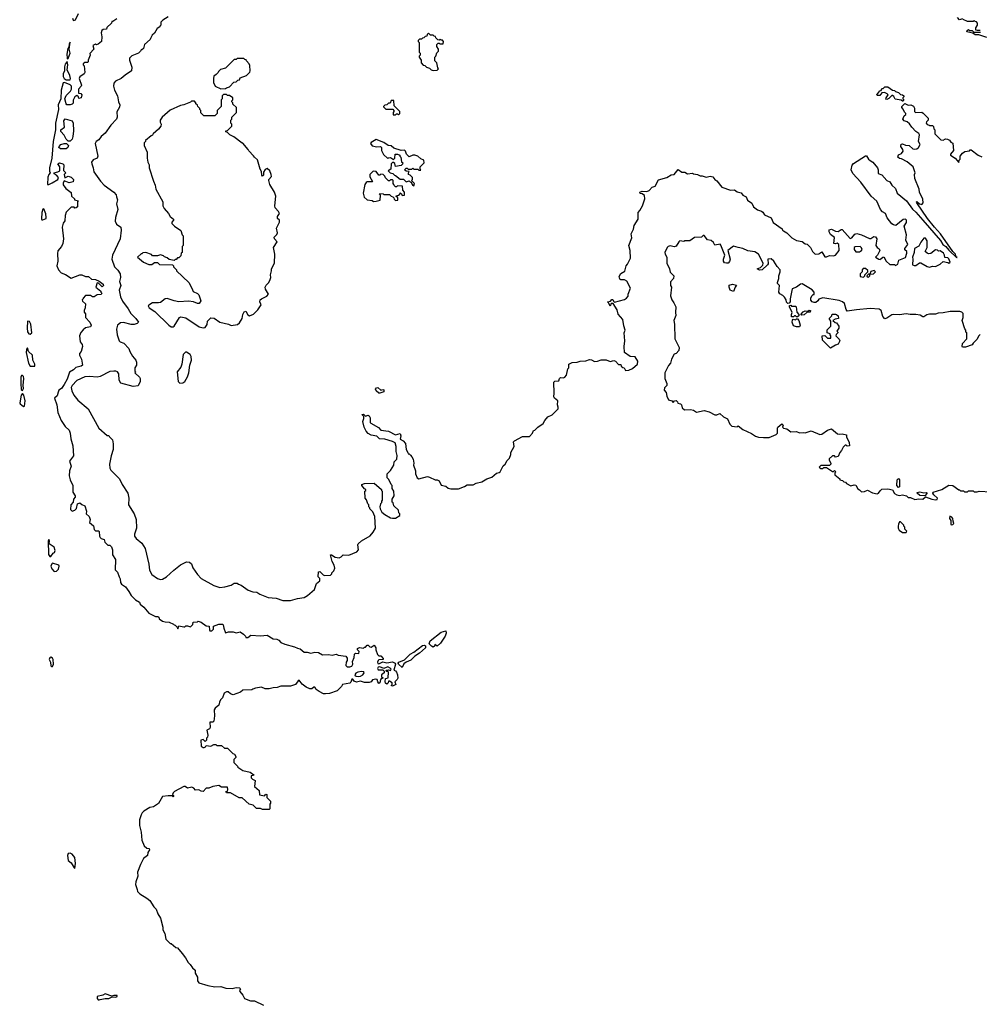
# Model space of a CAD drawing. Extents: x 2386423 to 2568864, y 578392 to 761999.
# Tile 63 of 256: x 2489166 to 2499048, y 619105 to 629240. Entities that reach past the tile are written whole.
import ezdxf

# ---------------------------------------------------------------- set-up
doc = ezdxf.new("R2010")
doc.units = 0

msp = doc.modelspace()

# ---------------------------------------------------------------- linework, layer by layer
at = {"layer": '0CON05XD'}
for points in [[(2490165, 629250), (2490125, 629220), (2490115, 629220), (2490110, 629205), (2490062, 629158), (2490058, 629142), (2490025, 629140), (2490012, 629128), (2490003, 629105), (2490012, 629065), (2490007, 629015), (2489975, 628988), (2489955, 628982), (2489945, 628988), (2489920, 628975), (2489928, 628935), (2489888, 628892), (2489890, 628875), (2489870, 628825), (2489870, 628805), (2489865, 628800), (2489835, 628800), (2489820, 628785), (2489820, 628775), (2489830, 628765), (2489837, 628695), (2489829, 628681), (2489785, 628652), (2489778, 628635), (2489802, 628565), (2489800, 628555), (2489772, 628525), (2489770, 628485), (2489795, 628480), (2489807, 628467), (2489798, 628435), (2489775, 628430), (2489770, 628445), (2489755, 628460), (2489732, 628445), (2489718, 628412), (2489718, 628382), (2489705, 628370), (2489685, 628362), (2489650, 628365), (2489643, 628373), (2489630, 628425), (2489645, 628460), (2489688, 628505), (2489698, 628525), (2489698, 628555), (2489685, 628570), (2489645, 628588), (2489625, 628593), (2489615, 628589), (2489592, 628515), (2489590, 628425), (2489562, 628365), (2489564, 628316), (2489533, 628175), (2489534, 628105)], [(2489710, 629255), (2489715, 629236), (2489722, 629232), (2489740, 629240), (2489771, 629305)], [(2490695, 629268), (2490640, 629235), (2490620, 629215), (2490620, 629185), (2490610, 629175), (2490610, 629165), (2490581, 629149), (2490555, 629100), (2490531, 629079), (2490512, 629048)], [(2498875, 629250), (2498845, 629240), (2498822, 629262)], [(2499055, 629130), (2499025, 629128), (2499013, 629133), (2499010, 629155), (2499030, 629185), (2499030, 629205), (2499018, 629218), (2499005, 629220), (2498995, 629230), (2498985, 629220), (2498925, 629222), (2498882, 629242)], [(2499125, 629056), (2499043, 629083), (2499005, 629084), (2498982, 629102), (2498920, 629115), (2498922, 629128), (2498935, 629140), (2498945, 629130), (2498975, 629130), (2498992, 629112), (2499058, 629112)], [(2489655, 628838), (2489665, 628840), (2489686, 628895), (2489676, 628935), (2489685, 629010), (2489675, 628990), (2489672, 628958), (2489662, 628945), (2489650, 628885), (2489653, 628843), (2489655, 628838)], [(2490512, 629048), (2490510, 629035), (2490450, 628985), (2490440, 628945), (2490425, 628930), (2490415, 628930), (2490410, 628915), (2490390, 628895), (2490322, 628868), (2490298, 628845), (2490298, 628825), (2490322, 628752), (2490316, 628714), (2490251, 628669), (2490212, 628635), (2490153, 628607), (2490134, 628586), (2490131, 628555), (2490141, 628515), (2490173, 628455), (2490183, 628395), (2490197, 628365), (2490195, 628340), (2490167, 628293), (2490170, 628235), (2490163, 628215), (2490103, 628155), (2490045, 628072), (2490004, 628036), (2489982, 628005), (2489952, 627985), (2489944, 627966), (2489970, 627835), (2489963, 627815), (2489921, 627799), (2489906, 627775), (2489907, 627755), (2489924, 627715), (2489929, 627675), (2489997, 627577), (2490035, 627538), (2490136, 627466), (2490158, 627438), (2490164, 627415), (2490173, 627385), (2490164, 627346), (2490176, 627285), (2490152, 627205), (2490149, 627165), (2490164, 627135), (2490207, 627105), (2490211, 627075), (2490199, 626985), (2490122, 626815), (2490114, 626775), (2490142, 626695), (2490175, 626663), (2490200, 626625), (2490204, 626586), (2490193, 626545), (2490208, 626505), (2490189, 626455), (2490205, 626388), (2490224, 626344), (2490284, 626265), (2490310, 626215), (2490362, 626165), (2490388, 626125), (2490377, 626113), (2490345, 626103), (2490314, 626104), (2490235, 626124), (2490205, 626121), (2490173, 626095), (2490161, 626055), (2490169, 625995), (2490190, 625935), (2490200, 625925), (2490239, 625909), (2490288, 625855), (2490300, 625825), (2490326, 625776), (2490360, 625735), (2490368, 625715), (2490367, 625683), (2490350, 625655), (2490353, 625623), (2490360, 625615), (2490352, 625605), (2490401, 625561), (2490408, 625548), (2490408, 625515), (2490385, 625472), (2490334, 625464), (2490207, 625497), (2490189, 625529), (2490186, 625596), (2490174, 625614), (2490155, 625622), (2490135, 625623), (2490095, 625617), (2489994, 625566), (2489965, 625561), (2489885, 625568), (2489835, 625564), (2489755, 625526), (2489706, 625475), (2489696, 625455), (2489701, 625421), (2489724, 625374), (2489765, 625323), (2489872, 625235), (2489982, 625035), (2490065, 624960), (2490085, 624960), (2490090, 624945), (2490120, 624915), (2490128, 624875), (2490128, 624815), (2490109, 624751), (2490092, 624665), (2490093, 624623), (2490104, 624604), (2490192, 624515), (2490220, 624455), (2490278, 624365), (2490290, 624315), (2490287, 624245), (2490344, 624155), (2490366, 624095), (2490369, 624005), (2490347, 623945), (2490347, 623925), (2490365, 623898), (2490423, 623853), (2490458, 623795), (2490496, 623635), (2490501, 623575), (2490525, 623528), (2490585, 623487), (2490615, 623478), (2490635, 623480), (2490678, 623505), (2490752, 623575), (2490822, 623628), (2490885, 623658), (2490915, 623657), (2490935, 623640), (2490949, 623599), (2490995, 623528), (2491035, 623487), (2491164, 623414), (2491225, 623396), (2491278, 623402), (2491345, 623420), (2491375, 623438), (2491405, 623440), (2491418, 623428), (2491445, 623420), (2491518, 623368), (2491565, 623352), (2491607, 623347), (2491638, 623328), (2491725, 623293), (2491806, 623286), (2491875, 623262), (2491955, 623262)], [(2493425, 628718), (2493465, 628720), (2493480, 628735), (2493470, 628745), (2493460, 628795), (2493440, 628815), (2493440, 628855), (2493450, 628865), (2493462, 628898), (2493480, 628915), (2493480, 628935), (2493460, 628965), (2493460, 628985), (2493475, 629000), (2493485, 629000), (2493495, 628990), (2493525, 628990), (2493530, 629015), (2493518, 629028), (2493505, 629030), (2493495, 629040), (2493485, 629030), (2493472, 629032), (2493452, 629052), (2493448, 629068), (2493435, 629070), (2493425, 629080), (2493395, 629080), (2493375, 629100), (2493362, 629088), (2493358, 629072), (2493342, 629068), (2493328, 629052), (2493315, 629050), (2493305, 629040), (2493282, 629038), (2493270, 629025), (2493270, 629015), (2493280, 629005), (2493280, 628905), (2493290, 628895), (2493290, 628875), (2493280, 628865), (2493280, 628855), (2493300, 628825), (2493300, 628795), (2493322, 628772), (2493338, 628768), (2493355, 628750), (2493385, 628740), (2493403, 628723), (2493425, 628718)], [(2489685, 628620), (2489690, 628635), (2489682, 628665), (2489656, 628725), (2489661, 628775), (2489655, 628810), (2489635, 628781), (2489628, 628755), (2489628, 628715), (2489615, 628683), (2489614, 628654), (2489625, 628633), (2489645, 628622), (2489685, 628620)], [(2491238, 628528), (2491285, 628530), (2491295, 628540), (2491325, 628550), (2491372, 628598), (2491395, 628600), (2491412, 628618), (2491428, 628622), (2491435, 628640), (2491500, 628665), (2491535, 628700), (2491540, 628715), (2491537, 628767), (2491530, 628785), (2491500, 628815), (2491498, 628828), (2491485, 628830), (2491475, 628840), (2491405, 628840), (2491395, 628830), (2491375, 628830), (2491285, 628740), (2491233, 628727), (2491212, 628708), (2491210, 628695), (2491190, 628675), (2491165, 628660), (2491160, 628635), (2491162, 628595), (2491180, 628555), (2491238, 628528)], [(2498265, 628400), (2498255, 628400), (2498242, 628412), (2498182, 628422), (2498168, 628448), (2498155, 628460), (2498145, 628460), (2498115, 628428), (2498095, 628420), (2498085, 628422), (2498088, 628435), (2498110, 628465), (2498098, 628478), (2498072, 628492), (2498042, 628488), (2498022, 628458), (2497995, 628460), (2497992, 628465), (2498022, 628508), (2498038, 628512), (2498045, 628530), (2498058, 628532), (2498075, 628550), (2498105, 628550), (2498153, 628513), (2498175, 628510), (2498185, 628500), (2498215, 628490), (2498235, 628470), (2498258, 628468), (2498270, 628455), (2498270, 628445), (2498260, 628435), (2498260, 628425), (2498270, 628415), (2498265, 628400)], [(2491055, 626068), (2491075, 626072), (2491097, 626103), (2491100, 626135), (2491135, 626170), (2491167, 626167), (2491225, 626127), (2491316, 626106), (2491345, 626092), (2491408, 626102), (2491429, 626121), (2491456, 626164), (2491462, 626205), (2491477, 626233), (2491495, 626240), (2491515, 626202), (2491533, 626193), (2491575, 626208), (2491618, 626252), (2491652, 626305), (2491637, 626335), (2491642, 626355), (2491655, 626368), (2491710, 626395), (2491727, 626413), (2491698, 626465), (2491692, 626485), (2491704, 626506), (2491732, 626535), (2491746, 626564), (2491752, 626585), (2491748, 626615), (2491760, 626655), (2491760, 626675), (2491788, 626735), (2491792, 626825), (2491780, 626895), (2491818, 626955), (2491790, 626985), (2491787, 627003), (2491815, 627030), (2491820, 627045), (2491810, 627095), (2491840, 627155), (2491840, 627175), (2491822, 627195), (2491820, 627215), (2491842, 627245), (2491832, 627265), (2491798, 627305), (2491792, 627325), (2491803, 627423), (2491788, 627465), (2491742, 627545), (2491730, 627585), (2491730, 627595), (2491758, 627625), (2491756, 627646), (2491740, 627685), (2491715, 627708), (2491693, 627697), (2491678, 627672), (2491675, 627640), (2491665, 627630), (2491658, 627638), (2491657, 627677), (2491643, 627703), (2491615, 627798), (2491584, 627824), (2491575, 627840), (2491525, 627890), (2491520, 627905), (2491465, 627970), (2491455, 627970), (2491370, 628035), (2491330, 628055), (2491305, 628080), (2491290, 628085), (2491290, 628095), (2491305, 628100), (2491350, 628145), (2491350, 628165), (2491340, 628175), (2491340, 628205), (2491350, 628215), (2491350, 628235), (2491400, 628285), (2491400, 628335), (2491362, 628372), (2491360, 628385), (2491350, 628395), (2491350, 628405), (2491360, 628415), (2491360, 628435), (2491325, 628460), (2491305, 628460), (2491295, 628470), (2491265, 628470), (2491250, 628455), (2491250, 628425), (2491240, 628415), (2491240, 628345), (2491200, 628305), (2491200, 628275), (2491175, 628250), (2491062, 628252), (2491032, 628282), (2491030, 628305), (2491020, 628315), (2491020, 628325), (2491000, 628345), (2490995, 628360), (2490980, 628375), (2490980, 628385), (2490965, 628400), (2490935, 628400), (2490925, 628390), (2490857, 628363), (2490823, 628357), (2490715, 628308), (2490634, 628236), (2490612, 628205), (2490612, 628185), (2490622, 628165), (2490620, 628145), (2490596, 628114), (2490540, 628065), (2490535, 628050), (2490520, 628045), (2490460, 627995), (2490460, 627985), (2490448, 627972), (2490448, 627945), (2490478, 627875), (2490478, 627815), (2490484, 627774), (2490498, 627745), (2490498, 627715), (2490542, 627578), (2490562, 627535), (2490568, 627495), (2490638, 627365), (2490638, 627325), (2490652, 627295), (2490698, 627245), (2490714, 627214), (2490750, 627185), (2490750, 627175), (2490733, 627157), (2490733, 627143), (2490760, 627115), (2490825, 627070), (2490840, 627025), (2490850, 627015), (2490850, 626915), (2490840, 626905), (2490840, 626845), (2490830, 626835), (2490825, 626810), (2490805, 626790), (2490792, 626788), (2490778, 626772), (2490765, 626770), (2490755, 626760), (2490705, 626770), (2490685, 626790), (2490658, 626798), (2490645, 626810), (2490615, 626818), (2490585, 626808), (2490535, 626810), (2490522, 626822), (2490465, 626842), (2490435, 626840), (2490425, 626830), (2490415, 626830), (2490380, 626795), (2490440, 626745), (2490495, 626720), (2490525, 626720), (2490555, 626740), (2490585, 626740), (2490605, 626720), (2490738, 626718), (2490750, 626705), (2490750, 626695), (2490780, 626665), (2490780, 626655), (2490906, 626536), (2490940, 626475), (2490951, 626441), (2490995, 626422), (2491009, 626409), (2491030, 626345), (2491015, 626320), (2490995, 626320), (2490956, 626336), (2490903, 626343), (2490805, 626337), (2490755, 626346), (2490685, 626370), (2490665, 626366), (2490615, 626330), (2490595, 626325), (2490534, 626326), (2490495, 626303), (2490489, 626295), (2490499, 626275), (2490556, 626236), (2490700, 626095), (2490725, 626078), (2490745, 626078), (2490758, 626085), (2490812, 626175), (2490825, 626182), (2490875, 626170), (2491015, 626077), (2491055, 626068)], [(2493065, 628260), (2493080, 628275), (2493080, 628295), (2493022, 628352), (2493018, 628408), (2492992, 628408), (2492980, 628380), (2492965, 628380), (2492948, 628362), (2492925, 628360), (2492912, 628348), (2492912, 628342), (2492935, 628320), (2493008, 628318), (2493020, 628305), (2493020, 628295), (2493010, 628285), (2493012, 628262), (2493035, 628260), (2493045, 628270), (2493055, 628270), (2493065, 628260)], [(2491955, 623262), (2492025, 623282), (2492095, 623292), (2492129, 623311), (2492202, 623375), (2492222, 623435), (2492258, 623465), (2492257, 623487), (2492240, 623505), (2492242, 623558), (2492255, 623560), (2492290, 623525), (2492305, 623520), (2492365, 623522), (2492380, 623535), (2492380, 623545), (2492402, 623565), (2492411, 623595), (2492404, 623625), (2492383, 623663), (2492365, 623730), (2492375, 623732), (2492415, 623706), (2492455, 623702), (2492475, 623710), (2492495, 623730), (2492555, 623728), (2492638, 623762), (2492656, 623784), (2492648, 623835), (2492652, 623845), (2492686, 623874), (2492774, 623926), (2492807, 623965), (2492828, 624005), (2492822, 624125), (2492802, 624175), (2492770, 624205), (2492770, 624215), (2492760, 624225), (2492760, 624245), (2492750, 624255), (2492737, 624297), (2492723, 624313), (2492720, 624385), (2492730, 624395), (2492730, 624405), (2492715, 624410), (2492688, 624445), (2492690, 624455), (2492717, 624467), (2492815, 624470), (2492890, 624405), (2492890, 624395), (2492900, 624385), (2492900, 624295), (2492890, 624285), (2492890, 624265), (2492880, 624255), (2492873, 624227), (2492878, 624205), (2492895, 624172), (2492927, 624147), (2492983, 624113), (2493005, 624108), (2493035, 624110), (2493080, 624135), (2493080, 624155), (2493070, 624165), (2493065, 624190), (2493020, 624235), (2493010, 624265), (2493000, 624275), (2493000, 624305), (2493022, 624338), (2493020, 624385), (2493000, 624415), (2493000, 624445), (2492990, 624455), (2492967, 624507), (2492950, 624525), (2492950, 624565), (2492985, 624600), (2493017, 624653), (2493022, 624688), (2493050, 624715), (2493052, 624755), (2493041, 624795), (2493044, 624845), (2493033, 624883), (2493005, 624899), (2492925, 624923), (2492870, 624925), (2492844, 624954), (2492785, 624964), (2492755, 624982), (2492732, 625005), (2492714, 625044), (2492698, 625105), (2492710, 625135), (2492710, 625155), (2492690, 625175), (2492705, 625180), (2492725, 625160), (2492755, 625168), (2492765, 625162), (2492775, 625140), (2492776, 625095), (2492781, 625085), (2492861, 625041), (2492885, 625013), (2492965, 625005), (2493035, 624968), (2493085, 624980), (2493092, 624955), (2493083, 624923), (2493114, 624904), (2493138, 624878), (2493144, 624815), (2493162, 624785), (2493165, 624770), (2493175, 624770), (2493189, 624759), (2493205, 624740), (2493216, 624716), (2493223, 624675), (2493220, 624655), (2493240, 624595), (2493243, 624565), (2493258, 624525), (2493275, 624512), (2493365, 624538), (2493385, 624532), (2493445, 624502), (2493465, 624502), (2493485, 624492), (2493505, 624450), (2493555, 624438), (2493579, 624419), (2493605, 624412), (2493685, 624411), (2493746, 624434), (2493775, 624452), (2493835, 624452), (2493865, 624470), (2493925, 624483), (2493976, 624514), (2494028, 624532), (2494075, 624572), (2494102, 624578), (2494113, 624587), (2494144, 624646), (2494166, 624664), (2494187, 624703), (2494208, 624725), (2494222, 624765), (2494222, 624785), (2494258, 624845), (2494252, 624895), (2494260, 624905), (2494345, 624950), (2494415, 624950), (2494447, 624983), (2494455, 625010), (2494470, 625015), (2494500, 625045), (2494555, 625082), (2494572, 625115), (2494605, 625152), (2494648, 625172), (2494710, 625235), (2494712, 625252), (2494703, 625275), (2494708, 625315), (2494672, 625345), (2494667, 625357), (2494668, 625395), (2494665, 625510), (2494675, 625518), (2494718, 625522), (2494723, 625547), (2494733, 625557), (2494765, 625552), (2494779, 625561), (2494795, 625580), (2494810, 625645), (2494820, 625655), (2494820, 625695), (2494855, 625712), (2494905, 625713), (2494936, 625726), (2494995, 625727), (2495035, 625743), (2495055, 625740), (2495085, 625720), (2495116, 625724), (2495155, 625738), (2495205, 625737), (2495245, 625722), (2495285, 625732), (2495300, 625725), (2495332, 625692), (2495355, 625690), (2495360, 625675), (2495375, 625660), (2495390, 625655), (2495405, 625630), (2495437, 625633), (2495475, 625648), (2495528, 625695), (2495532, 625725), (2495505, 625770), (2495453, 625773), (2495393, 625813), (2495390, 625875), (2495398, 625935), (2495392, 626015), (2495400, 626045), (2495387, 626087), (2495378, 626155), (2495329, 626209), (2495317, 626255), (2495278, 626318), (2495255, 626320), (2495245, 626290), (2495228, 626328), (2495220, 626335), (2495248, 626342), (2495265, 626360), (2495275, 626360), (2495282, 626342), (2495292, 626332), (2495395, 626360), (2495415, 626372), (2495432, 626395), (2495432, 626415), (2495456, 626476), (2495418, 626548), (2495395, 626563), (2495355, 626562), (2495345, 626570), (2495338, 626595), (2495355, 626628), (2495398, 626652), (2495410, 626705), (2495426, 626724), (2495457, 626785), (2495453, 626865), (2495438, 626915), (2495468, 626995), (2495462, 627035), (2495486, 627084), (2495495, 627120), (2495533, 627185), (2495536, 627255), (2495553, 627275), (2495579, 627325), (2495602, 627395), (2495599, 627429), (2495577, 627447), (2495555, 627450), (2495550, 627465), (2495574, 627476), (2495625, 627472), (2495647, 627483), (2495680, 627515), (2495708, 627525), (2495745, 627592), (2495830, 627615), (2495875, 627642), (2495905, 627648), (2495945, 627698), (2495985, 627670), (2496015, 627670), (2496044, 627654), (2496095, 627660), (2496103, 627653), (2496147, 627647), (2496173, 627633), (2496195, 627632), (2496235, 627618), (2496275, 627630), (2496302, 627622), (2496324, 627594), (2496345, 627580), (2496396, 627516), (2496484, 627484), (2496527, 627487), (2496555, 627468), (2496595, 627458), (2496614, 627434), (2496646, 627416), (2496661, 627381), (2496705, 627352), (2496722, 627315), (2496765, 627282), (2496805, 627270), (2496819, 627259), (2496835, 627232), (2496905, 627200), (2496924, 627154), (2497018, 627088), (2497020, 627075), (2497030, 627065), (2497066, 627046), (2497118, 626995), (2497165, 626967), (2497225, 626958), (2497255, 626932), (2497275, 626930), (2497310, 626895), (2497328, 626855), (2497358, 626828), (2497395, 626830), (2497425, 626850), (2497455, 626798), (2497475, 626798), (2497505, 626812), (2497545, 626808), (2497568, 626815), (2497603, 626865), (2497600, 626925), (2497585, 626940), (2497565, 626932), (2497550, 626935), (2497557, 626997), (2497515, 627030), (2497502, 627055), (2497503, 627077), (2497525, 627082), (2497565, 627062), (2497595, 627060), (2497625, 627080), (2497635, 627080), (2497718, 626988), (2497736, 626994), (2497765, 627032), (2497785, 627040), (2497835, 627027), (2497915, 626988), (2497932, 626988), (2497963, 627007), (2497980, 627005), (2497992, 626985), (2497982, 626915), (2497994, 626894), (2498015, 626880), (2498022, 626865), (2498000, 626815), (2497980, 626795), (2498014, 626774), (2498027, 626773), (2498035, 626780), (2498053, 626797), (2498065, 626798), (2498088, 626755), (2498125, 626720), (2498175, 626720), (2498185, 626710), (2498210, 626725), (2498220, 626765), (2498288, 626792), (2498302, 626835), (2498300, 626855), (2498282, 626872), (2498280, 626885), (2498310, 626925), (2498292, 626972), (2498298, 627025), (2498273, 627115), (2498296, 627154), (2498297, 627175), (2498286, 627186), (2498265, 627184), (2498187, 627123), (2498165, 627127), (2498148, 627138), (2498099, 627199), (2498081, 627245), (2498052, 627262), (2498029, 627285), (2497992, 627372), (2497935, 627425), (2497828, 627568), (2497745, 627656), (2497729, 627695), (2497738, 627742), (2497751, 627759), (2497875, 627840), (2497885, 627837), (2497905, 627803), (2497925, 627791), (2497951, 627775), (2497999, 627715), (2498006, 627695), (2498006, 627656), (2498045, 627642), (2498095, 627583), (2498125, 627570), (2498146, 627536), (2498185, 627501), (2498203, 627455), (2498296, 627376), (2498359, 627289), (2498395, 627258), (2498467, 627177), (2498648, 626968), (2498673, 626925), (2498704, 626904), (2498735, 626867), (2498815, 626790), (2498818, 626795), (2498810, 626800), (2498802, 626825), (2498774, 626854), (2498649, 627035), (2498585, 627105), (2498514, 627194), (2498403, 627355), (2498400, 627365), (2498405, 627367), (2498433, 627343), (2498455, 627338), (2498468, 627355), (2498467, 627393), (2498430, 627465), (2498427, 627497), (2498382, 627605), (2498380, 627645), (2498388, 627665), (2498367, 627727), (2498305, 627778), (2498247, 627807), (2498225, 627810), (2498210, 627825), (2498215, 627850), (2498246, 627864), (2498262, 627888), (2498260, 627905), (2498238, 627935), (2498242, 627958), (2498255, 627962), (2498287, 627947), (2498326, 627946), (2498362, 627912), (2498385, 627906), (2498405, 627910), (2498422, 627925), (2498440, 627955), (2498422, 627985), (2498432, 628055), (2498425, 628070), (2498395, 628090), (2498352, 628135), (2498329, 628169), (2498305, 628190), (2498275, 628200), (2498260, 628215), (2498275, 628250), (2498290, 628265), (2498290, 628275), (2498278, 628288), (2498265, 628320), (2498250, 628335), (2498250, 628345), (2498282, 628378), (2498315, 628360), (2498342, 628362), (2498369, 628349), (2498379, 628329), (2498380, 628295), (2498390, 628285), (2498455, 628288), (2498468, 628278), (2498520, 628225), (2498520, 628205), (2498503, 628187), (2498500, 628175), (2498512, 628162), (2498530, 628155)], [(2489685, 627990), (2489665, 627990), (2489645, 628010), (2489623, 628053), (2489588, 628088), (2489590, 628105), (2489627, 628135), (2489621, 628199), (2489635, 628218), (2489705, 628198), (2489716, 628176), (2489720, 628095), (2489713, 628037), (2489705, 628010), (2489685, 627990)], [(2489534, 628105), (2489509, 627985), (2489496, 627815), (2489473, 627715), (2489472, 627682), (2489480, 627665), (2489465, 627648), (2489455, 627618), (2489453, 627545), (2489465, 627543), (2489501, 627559), (2489558, 627595), (2489567, 627617), (2489545, 627640), (2489520, 627655), (2489520, 627665), (2489557, 627673), (2489580, 627685), (2489580, 627725), (2489560, 627755), (2489575, 627768), (2489610, 627755), (2489620, 627745), (2489618, 627688), (2489640, 627665), (2489622, 627645), (2489632, 627612), (2489665, 627630), (2489695, 627620), (2489720, 627595), (2489715, 627570), (2489675, 627562), (2489625, 627580), (2489614, 627556), (2489615, 627540), (2489641, 627501), (2489695, 627460), (2489700, 627425), (2489730, 627395), (2489730, 627385), (2489770, 627375), (2489760, 627365), (2489760, 627315), (2489748, 627302), (2489735, 627300), (2489725, 627310), (2489695, 627310), (2489645, 627260), (2489634, 627226), (2489629, 627171), (2489613, 627145), (2489604, 627105), (2489616, 626985), (2489610, 626935), (2489597, 626905), (2489559, 626861), (2489556, 626834), (2489557, 626755), (2489547, 626705), (2489564, 626664), (2489594, 626634), (2489636, 626616), (2489695, 626578), (2489786, 626614), (2489805, 626613), (2489845, 626597), (2489875, 626597), (2489905, 626570), (2489946, 626566), (2489985, 626550), (2490025, 626518), (2490028, 626505), (2490015, 626490), (2489978, 626528), (2489965, 626530), (2489950, 626485), (2490000, 626445), (2490000, 626435), (2490010, 626425), (2490005, 626410), (2489965, 626408), (2489933, 626387), (2489915, 626388), (2489895, 626400), (2489845, 626400), (2489820, 626375), (2489820, 626365), (2489810, 626355), (2489812, 626342), (2489842, 626315), (2489840, 626275), (2489828, 626245), (2489828, 626228), (2489842, 626212), (2489842, 626175), (2489887, 626127), (2489900, 626095), (2489895, 626080), (2489843, 626067), (2489821, 626049), (2489795, 626020), (2489782, 625985), (2489790, 625925), (2489810, 625895), (2489812, 625875), (2489798, 625825), (2489780, 625805), (2489782, 625785), (2489802, 625745), (2489812, 625685), (2489800, 625675), (2489745, 625658), (2489720, 625635), (2489679, 625611), (2489655, 625540), (2489624, 625485), (2489595, 625444), (2489570, 625425), (2489561, 625405), (2489552, 625368), (2489523, 625345), (2489549, 625275), (2489557, 625195), (2489594, 625115), (2489634, 625054), (2489674, 625014), (2489686, 624985), (2489694, 624925), (2489714, 624855), (2489720, 624750), (2489677, 624695), (2489696, 624645), (2489677, 624595), (2489674, 624546), (2489684, 624505), (2489714, 624445), (2489714, 624375), (2489737, 624337), (2489738, 624325), (2489720, 624305), (2489718, 624272), (2489693, 624247), (2489688, 624198), (2489705, 624182), (2489735, 624190), (2489752, 624208), (2489760, 624255), (2489785, 624268), (2489805, 624250), (2489838, 624235), (2489852, 624182), (2489850, 624155), (2489882, 624125), (2489892, 624095), (2489883, 624063), (2489925, 624030), (2489933, 623993), (2489945, 623980), (2489977, 623977), (2489985, 623970), (2489988, 623925), (2489995, 623910), (2490005, 623900), (2490035, 623890), (2490042, 623862), (2490075, 623830), (2490095, 623830), (2490110, 623815), (2490122, 623782), (2490123, 623733), (2490152, 623685), (2490148, 623578), (2490172, 623552), (2490191, 623505), (2490200, 623485), (2490204, 623445), (2490215, 623428), (2490255, 623402), (2490291, 623355), (2490312, 623312), (2490358, 623268), (2490398, 623245), (2490408, 623225), (2490445, 623192), (2490495, 623132), (2490565, 623098), (2490587, 623097), (2490598, 623088), (2490602, 623072), (2490635, 623050), (2490665, 623040), (2490705, 623038), (2490748, 623018), (2490755, 623010), (2490768, 623008), (2490788, 622988), (2490795, 622970), (2490805, 623000), (2490855, 622990), (2490865, 622990), (2490875, 623000), (2490895, 623000), (2490925, 622990), (2490950, 623015), (2490952, 623038), (2490995, 623040), (2491005, 623050), (2491035, 623038), (2491085, 623000), (2491118, 622998), (2491120, 622955), (2491125, 622950), (2491145, 622950), (2491160, 622965), (2491162, 622998), (2491215, 623018), (2491255, 623018), (2491262, 623012), (2491268, 622975), (2491285, 622930), (2491315, 622940), (2491363, 622937), (2491395, 622928), (2491435, 622938), (2491470, 622915), (2491490, 622895), (2491495, 622880), (2491515, 622882), (2491547, 622903), (2491645, 622896), (2491713, 622903), (2491775, 622868), (2491815, 622862), (2491835, 622852), (2491855, 622830), (2491895, 622812), (2491995, 622786), (2492025, 622770), (2492055, 622763), (2492095, 622730), (2492125, 622730), (2492165, 622720), (2492205, 622728), (2492244, 622726), (2492285, 622702), (2492345, 622707), (2492385, 622700), (2492425, 622708), (2492445, 622697), (2492525, 622688), (2492537, 622667), (2492538, 622645), (2492528, 622625), (2492523, 622593), (2492538, 622578), (2492565, 622577), (2492585, 622584), (2492596, 622605), (2492592, 622635), (2492610, 622675), (2492615, 622710), (2492625, 622718), (2492658, 622715), (2492660, 622735), (2492643, 622753), (2492644, 622766), (2492665, 622777), (2492705, 622770), (2492715, 622780), (2492728, 622782), (2492745, 622800), (2492755, 622800), (2492773, 622783), (2492785, 622780), (2492815, 622800), (2492832, 622775), (2492833, 622753), (2492850, 622705), (2492865, 622692), (2492885, 622690), (2492910, 622665), (2492907, 622653), (2492865, 622650), (2492857, 622643), (2492850, 622625), (2492855, 622613), (2492865, 622610), (2492905, 622630), (2492945, 622621), (2493005, 622631), (2493032, 622615), (2493036, 622605), (2493020, 622545), (2493035, 622538), (2493045, 622522), (2493056, 622495), (2493058, 622462), (2493053, 622447), (2493030, 622425), (2493040, 622395), (2493005, 622380), (2492990, 622385), (2493000, 622395), (2493000, 622415), (2492975, 622430), (2492965, 622430), (2492960, 622415), (2492945, 622400), (2492932, 622412), (2492928, 622425), (2492932, 622458), (2492960, 622465), (2492962, 622522), (2492955, 622530), (2492942, 622532), (2492940, 622545), (2492965, 622548), (2492985, 622540), (2492990, 622555), (2492982, 622565), (2492955, 622580), (2492915, 622562), (2492875, 622580), (2492857, 622575), (2492851, 622561), (2492858, 622548), (2492905, 622548), (2492920, 622535), (2492920, 622515), (2492890, 622495), (2492892, 622472), (2492910, 622465), (2492882, 622448), (2492876, 622414), (2492865, 622408), (2492852, 622425), (2492848, 622448), (2492833, 622453), (2492800, 622445), (2492786, 622424), (2492765, 622416), (2492715, 622416), (2492675, 622431), (2492635, 622419), (2492610, 622430), (2492595, 622450), (2492585, 622450), (2492575, 622422), (2492565, 622412), (2492490, 622395), (2492480, 622375), (2492435, 622330), (2492357, 622303), (2492315, 622300), (2492295, 622302), (2492250, 622325), (2492220, 622345), (2492205, 622370), (2492195, 622370), (2492175, 622352), (2492155, 622352), (2492115, 622370), (2492075, 622400), (2492045, 622440), (2492032, 622435), (2492005, 622398), (2491955, 622381), (2491855, 622380), (2491816, 622364), (2491775, 622362), (2491735, 622352), (2491695, 622352), (2491655, 622368), (2491595, 622360), (2491565, 622350), (2491555, 622340), (2491465, 622337), (2491441, 622319), (2491365, 622290), (2491335, 622302), (2491312, 622322), (2491295, 622322), (2491272, 622308), (2491255, 622260), (2491235, 622240), (2491222, 622215), (2491218, 622185), (2491177, 622153), (2491168, 622135), (2491172, 622075), (2491165, 622020), (2491155, 622010), (2491122, 622008), (2491128, 621955), (2491119, 621941), (2491093, 621927), (2491102, 621875), (2491100, 621855), (2491090, 621845), (2491090, 621825), (2491075, 621810), (2491055, 621830), (2491030, 621825), (2491033, 621763), (2491055, 621748), (2491065, 621748), (2491080, 621755), (2491085, 621770), (2491135, 621762), (2491165, 621780), (2491185, 621780), (2491195, 621770), (2491245, 621770), (2491275, 621740), (2491305, 621740), (2491360, 621685), (2491378, 621678), (2491392, 621655), (2491390, 621645), (2491370, 621625), (2491372, 621595), (2491410, 621555), (2491412, 621545), (2491465, 621512), (2491540, 621495), (2491578, 621468), (2491575, 621460), (2491550, 621455), (2491550, 621435), (2491562, 621422), (2491590, 621410), (2491582, 621345), (2491630, 621305), (2491635, 621260), (2491685, 621250), (2491702, 621268), (2491710, 621265), (2491710, 621235), (2491750, 621195), (2491750, 621175), (2491740, 621165), (2491740, 621115), (2491735, 621110), (2491665, 621110), (2491645, 621120), (2491605, 621120), (2491570, 621155), (2491530, 621165), (2491455, 621230), (2491425, 621230), (2491335, 621282), (2491295, 621280), (2491290, 621295), (2491305, 621300), (2491310, 621315), (2491305, 621340), (2491245, 621340), (2491215, 621358), (2491155, 621348), (2491115, 621330), (2491085, 621330), (2491055, 621294), (2491035, 621297), (2491012, 621312), (2490975, 621308), (2490959, 621329), (2490939, 621339), (2490895, 621330), (2490870, 621345), (2490855, 621347), (2490760, 621295), (2490745, 621280), (2490740, 621265), (2490750, 621255), (2490750, 621245)], [(2498530, 628155), (2498535, 628150), (2498565, 628150), (2498575, 628140), (2498580, 628115), (2498590, 628105), (2498590, 628065), (2498650, 628005), (2498675, 628000), (2498698, 628012), (2498719, 628009), (2498740, 628000), (2498755, 627980), (2498775, 627970), (2498780, 627895), (2498750, 627855), (2498750, 627845), (2498800, 627815), (2498835, 627770), (2498840, 627795), (2498850, 627805), (2498850, 627835), (2498874, 627866), (2498898, 627882), (2498945, 627890), (2498955, 627900), (2498965, 627900), (2499034, 627844), (2499075, 627830)], [(2493225, 627530), (2493230, 627555), (2493200, 627585), (2493210, 627595), (2493210, 627615), (2493185, 627640), (2493170, 627645), (2493170, 627665), (2493178, 627678), (2493145, 627680), (2493130, 627695), (2493145, 627710), (2493155, 627710), (2493165, 627700), (2493205, 627700), (2493215, 627710), (2493225, 627700), (2493265, 627700), (2493275, 627690), (2493298, 627692), (2493290, 627705), (2493290, 627725), (2493330, 627765), (2493328, 627795), (2493295, 627808), (2493264, 627834), (2493235, 627847), (2493214, 627846), (2493175, 627830), (2493148, 627855), (2493137, 627887), (2493127, 627897), (2493095, 627892), (2493018, 627918), (2492992, 627942), (2492960, 627945), (2492917, 627977), (2492836, 628006), (2492784, 627976), (2492778, 627965), (2492795, 627943), (2492845, 627930), (2492880, 627935), (2492890, 627925), (2492893, 627893), (2492912, 627852), (2492955, 627810), (2492962, 627818), (2492985, 627820), (2493015, 627800), (2493030, 627815), (2493033, 627857), (2493057, 627857), (2493080, 627845), (2493080, 627835), (2493090, 627825), (2493098, 627778), (2493110, 627765), (2493108, 627752), (2493095, 627740), (2493035, 627730), (2493028, 627758), (2493015, 627770), (2493005, 627770), (2492990, 627755), (2492988, 627702), (2492960, 627685), (2492980, 627665), (2493008, 627658), (2493025, 627640), (2493037, 627637), (2493085, 627600), (2493118, 627598), (2493145, 627570), (2493175, 627580), (2493185, 627570), (2493198, 627568), (2493210, 627535), (2493225, 627530)], [(2489645, 627910), (2489585, 627912), (2489570, 627925), (2489572, 627935), (2489590, 627955), (2489625, 627967), (2489647, 627967), (2489667, 627945), (2489660, 627925), (2489645, 627910)], [(2492808, 627368), (2492835, 627372), (2492877, 627383), (2492880, 627435), (2492870, 627445), (2492875, 627450), (2492907, 627447), (2492915, 627440), (2492975, 627440), (2492992, 627422), (2493008, 627418), (2493020, 627405), (2493022, 627392), (2493035, 627380), (2493058, 627382), (2493060, 627405), (2493040, 627425), (2493068, 627432), (2493080, 627445), (2493082, 627458), (2493098, 627448), (2493105, 627430), (2493130, 627435), (2493130, 627465), (2493110, 627485), (2493108, 627528), (2493055, 627530), (2493045, 627520), (2493035, 627520), (2493022, 627532), (2493020, 627545), (2493010, 627555), (2493010, 627585), (2493005, 627590), (2492985, 627590), (2492975, 627580), (2492965, 627580), (2492932, 627612), (2492925, 627630), (2492907, 627647), (2492885, 627650), (2492875, 627640), (2492865, 627640), (2492838, 627678), (2492805, 627680), (2492772, 627645), (2492773, 627623), (2492800, 627575), (2492795, 627570), (2492745, 627572), (2492732, 627565), (2492720, 627545), (2492701, 627455), (2492712, 627412), (2492744, 627384), (2492795, 627378), (2492808, 627368)], [(2489395, 627180), (2489405, 627181), (2489437, 627195), (2489440, 627205), (2489435, 627240), (2489415, 627292), (2489405, 627290), (2489394, 627255), (2489391, 627191), (2489395, 627180)], [(2499055, 625998), (2499042, 625985), (2499023, 625947), (2498985, 625910), (2498975, 625892), (2498905, 625870), (2498875, 625870), (2498870, 625875), (2498873, 625907), (2498920, 625955), (2498920, 626015), (2498910, 626025), (2498910, 626045), (2498898, 626058), (2498872, 626145), (2498880, 626175), (2498880, 626215), (2498868, 626228), (2498847, 626237), (2498747, 626237), (2498675, 626222), (2498625, 626220), (2498595, 626210), (2498535, 626208), (2498508, 626202), (2498475, 626180), (2498465, 626180), (2498437, 626197), (2498393, 626207), (2498335, 626207), (2498295, 626213), (2498225, 626203), (2498165, 626206), (2498145, 626202), (2498095, 626168), (2498075, 626162), (2498053, 626185), (2498037, 626245), (2498015, 626259), (2497925, 626268), (2497782, 626252), (2497685, 626241), (2497675, 626258), (2497660, 626320), (2497637, 626337), (2497605, 626351), (2497435, 626378), (2497396, 626364), (2497386, 626345), (2497365, 626330), (2497348, 626328), (2497326, 626336), (2497313, 626353), (2497314, 626376), (2497325, 626400), (2497335, 626410), (2497348, 626412), (2497348, 626435), (2497325, 626458), (2497225, 626522), (2497205, 626518), (2497165, 626488), (2497122, 626468), (2497100, 626365), (2497100, 626335), (2497088, 626322), (2497075, 626320), (2497063, 626333), (2497060, 626355), (2497042, 626385), (2497025, 626402), (2496995, 626418), (2496982, 626435), (2496990, 626505), (2496970, 626525), (2496970, 626535), (2496982, 626575), (2496982, 626605), (2496998, 626645), (2496998, 626665), (2496965, 626700), (2496930, 626755), (2496905, 626778), (2496870, 626775), (2496873, 626727), (2496868, 626715), (2496810, 626665), (2496783, 626663), (2496760, 626675), (2496795, 626690), (2496817, 626713), (2496820, 626735), (2496772, 626825), (2496735, 626850), (2496665, 626860), (2496614, 626884), (2496564, 626894), (2496515, 626910), (2496458, 626865), (2496482, 626775), (2496475, 626750), (2496460, 626735), (2496445, 626732), (2496425, 626738), (2496412, 626755), (2496414, 626776), (2496428, 626815), (2496385, 626920), (2496378, 626928), (2496325, 626920), (2496310, 626945), (2496285, 626968), (2496250, 626975), (2496215, 627020), (2496205, 627020), (2496185, 627000), (2496115, 626998), (2496065, 626962), (2496015, 626962), (2496005, 626958), (2495965, 626962), (2495952, 626955), (2495925, 626908), (2495905, 626903), (2495865, 626913), (2495844, 626906), (2495832, 626895), (2495810, 626845), (2495812, 626825), (2495828, 626795), (2495828, 626735), (2495858, 626675), (2495865, 626640), (2495902, 626605), (2495898, 626575), (2495867, 626543), (2495868, 626505), (2495878, 626485), (2495866, 626396), (2495880, 626355), (2495903, 626325), (2495921, 626285), (2495918, 626225), (2495923, 626195), (2495902, 626145), (2495910, 626105), (2495912, 625955), (2495956, 625864), (2495953, 625835), (2495926, 625804), (2495904, 625796), (2495878, 625745), (2495866, 625704), (2495848, 625682), (2495808, 625605), (2495808, 625545), (2495828, 625495), (2495828, 625475), (2495805, 625450), (2495802, 625425), (2495822, 625402), (2495828, 625365), (2495847, 625327), (2495880, 625315), (2495895, 625300), (2495910, 625315), (2495925, 625320), (2495940, 625305), (2495942, 625292), (2495970, 625285), (2495982, 625275), (2495988, 625245), (2496013, 625223), (2496075, 625228), (2496105, 625220), (2496135, 625200), (2496215, 625218), (2496265, 625202), (2496325, 625172), (2496346, 625174), (2496377, 625187), (2496412, 625152), (2496453, 625133), (2496478, 625075), (2496500, 625055), (2496555, 625050), (2496565, 625058), (2496612, 625022), (2496701, 624981), (2496742, 624952), (2496775, 624944), (2496825, 624938), (2496885, 624940), (2496955, 624970), (2496970, 624985), (2496968, 625035), (2496972, 625045), (2497015, 625080), (2497027, 625067), (2497020, 625045), (2497030, 625035), (2497067, 625027), (2497105, 624998), (2497165, 625002), (2497195, 624988), (2497235, 624992), (2497255, 624988), (2497315, 625007), (2497405, 624970), (2497425, 624973), (2497484, 625016), (2497525, 625028), (2497588, 624978), (2497605, 624972), (2497635, 624978), (2497680, 624965), (2497680, 624945), (2497707, 624887), (2497710, 624855), (2497685, 624850), (2497675, 624860), (2497665, 624860), (2497645, 624840), (2497630, 624805), (2497610, 624785), (2497595, 624742), (2497568, 624738), (2497555, 624750), (2497535, 624750), (2497502, 624718), (2497500, 624705), (2497518, 624675), (2497517, 624663), (2497505, 624650), (2497415, 624650), (2497400, 624635), (2497415, 624620), (2497435, 624620), (2497445, 624630), (2497475, 624630), (2497535, 624590), (2497545, 624590), (2497555, 624600), (2497570, 624585), (2497560, 624575), (2497560, 624555), (2497610, 624515), (2497612, 624502), (2497638, 624498), (2497652, 624482), (2497668, 624478), (2497680, 624465), (2497725, 624442), (2497758, 624452), (2497775, 624450), (2497795, 624410), (2497815, 624400), (2497835, 624380), (2497865, 624382), (2497895, 624398), (2497948, 624368), (2497995, 624360), (2498010, 624365), (2498025, 624390), (2498045, 624408), (2498105, 624412), (2498155, 624400), (2498174, 624364), (2498198, 624348), (2498225, 624341), (2498255, 624350), (2498298, 624338), (2498315, 624320), (2498338, 624322), (2498385, 624302), (2498425, 624308), (2498467, 624303), (2498495, 624330), (2498560, 624305), (2498595, 624297)], [(2498535, 626693), (2498565, 626702), (2498595, 626698), (2498645, 626722), (2498675, 626750), (2498725, 626740), (2498735, 626732), (2498748, 626745), (2498735, 626780), (2498725, 626788), (2498692, 626792), (2498690, 626815), (2498678, 626835), (2498645, 626860), (2498628, 626858), (2498617, 626867), (2498595, 626870), (2498547, 626833), (2498525, 626830), (2498510, 626835), (2498490, 626855), (2498510, 626895), (2498510, 626965), (2498495, 626990), (2498475, 626990), (2498445, 626950), (2498425, 626910), (2498380, 626885), (2498378, 626845), (2498358, 626795), (2498362, 626775), (2498360, 626715), (2498375, 626708), (2498395, 626708), (2498433, 626737), (2498445, 626738), (2498509, 626699), (2498535, 626693)], [(2497775, 626850), (2497815, 626852), (2497836, 626864), (2497840, 626875), (2497835, 626890), (2497820, 626905), (2497768, 626902), (2497760, 626895), (2497760, 626875), (2497775, 626850)], [(2497855, 626590), (2497870, 626605), (2497870, 626615), (2497900, 626645), (2497898, 626658), (2497875, 626680), (2497852, 626678), (2497840, 626665), (2497840, 626645), (2497820, 626625), (2497820, 626595), (2497855, 626590)], [(2497905, 626590), (2497920, 626605), (2497920, 626620), (2497957, 626623), (2497980, 626645), (2497965, 626658), (2497932, 626648), (2497920, 626620), (2497905, 626620), (2497890, 626605), (2497892, 626592), (2497905, 626590)], [(2496515, 626442), (2496482, 626455), (2496470, 626485), (2496472, 626508), (2496505, 626518), (2496548, 626508), (2496533, 626487), (2496515, 626442)], [(2497175, 626180), (2497165, 626180), (2497155, 626190), (2497145, 626190), (2497135, 626180), (2497115, 626180), (2497112, 626205), (2497120, 626225), (2497092, 626285), (2497092, 626298), (2497105, 626300), (2497115, 626290), (2497155, 626290), (2497160, 626285), (2497168, 626228), (2497190, 626205), (2497188, 626192), (2497175, 626180)], [(2497215, 626200), (2497210, 626205), (2497235, 626232), (2497255, 626242), (2497282, 626238), (2497295, 626250), (2497310, 626245), (2497305, 626230), (2497275, 626230), (2497245, 626203), (2497215, 626200)], [(2497515, 625860), (2497432, 625942), (2497430, 625985), (2497455, 625990), (2497485, 625960), (2497518, 625962), (2497520, 625985), (2497510, 625995), (2497510, 626005), (2497480, 626015), (2497482, 626048), (2497520, 626085), (2497520, 626135), (2497500, 626165), (2497528, 626192), (2497532, 626208), (2497565, 626210), (2497577, 626207), (2497595, 626190), (2497597, 626163), (2497563, 626157), (2497540, 626145), (2497562, 626122), (2497578, 626118), (2497602, 626085), (2497600, 626065), (2497580, 626035), (2497590, 626025), (2497590, 626015), (2497572, 625998), (2497570, 625985), (2497605, 625950), (2497610, 625935), (2497595, 625900), (2497565, 625890), (2497515, 625860)], [(2489275, 626002), (2489290, 626015), (2489281, 626105), (2489265, 626133), (2489245, 626138), (2489242, 626065), (2489247, 626027), (2489260, 626005), (2489275, 626002)], [(2497195, 626078), (2497165, 626078), (2497135, 626090), (2497122, 626125), (2497123, 626147), (2497132, 626158), (2497155, 626150), (2497165, 626160), (2497175, 626160), (2497190, 626145), (2497202, 626095), (2497195, 626078)], [(2489315, 625672), (2489320, 625675), (2489320, 625695), (2489302, 625735), (2489298, 625785), (2489256, 625826), (2489245, 625862), (2489235, 625848), (2489234, 625815), (2489256, 625705), (2489275, 625672), (2489315, 625672)], [(2490815, 625499), (2490845, 625501), (2490865, 625517), (2490894, 625565), (2490907, 625605), (2490919, 625685), (2490936, 625735), (2490932, 625772), (2490921, 625795), (2490885, 625819), (2490872, 625818), (2490849, 625795), (2490837, 625693), (2490826, 625664), (2490786, 625615), (2490799, 625515), (2490815, 625499)], [(2489195, 625424), (2489205, 625445), (2489201, 625475), (2489208, 625545), (2489205, 625566), (2489195, 625578), (2489184, 625576), (2489179, 625561), (2489178, 625495), (2489182, 625432), (2489195, 625424)], [(2489205, 625258), (2489215, 625263), (2489221, 625315), (2489210, 625375), (2489195, 625392), (2489180, 625375), (2489166, 625295), (2489170, 625285), (2489205, 625258)], [(2492875, 625394), (2492864, 625394), (2492835, 625418), (2492831, 625435), (2492839, 625451), (2492855, 625454), (2492885, 625426), (2492905, 625434), (2492915, 625431), (2492915, 625409), (2492875, 625394)], [(2498215, 624424), (2498199, 624445), (2498203, 624505), (2498215, 624518), (2498226, 624505), (2498227, 624445), (2498225, 624432), (2498215, 624424)], [(2498595, 624297), (2498615, 624300), (2498618, 624315), (2498578, 624348), (2498569, 624365), (2498573, 624375), (2498660, 624405), (2498735, 624449), (2498774, 624444), (2498835, 624400), (2498845, 624400), (2498855, 624390), (2498885, 624390), (2498895, 624380), (2498925, 624380), (2498935, 624390), (2498985, 624390), (2498995, 624380), (2499025, 624380), (2499045, 624388), (2499165, 624380)], [(2498485, 624340), (2498435, 624341), (2498406, 624365), (2498408, 624372), (2498435, 624380), (2498475, 624369), (2498505, 624372), (2498510, 624365), (2498485, 624340)], [(2498295, 623960), (2498300, 623975), (2498280, 623995), (2498280, 624015), (2498270, 624025), (2498270, 624035), (2498235, 624070), (2498225, 624070), (2498214, 624046), (2498212, 624025), (2498212, 624005), (2498222, 623985), (2498255, 623960), (2498295, 623960)], [(2498765, 624039), (2498775, 624042), (2498786, 624055), (2498777, 624077), (2498776, 624106), (2498765, 624119), (2498745, 624128), (2498742, 624105), (2498753, 624085), (2498754, 624044), (2498765, 624039)], [(2489485, 623714), (2489511, 623749), (2489523, 623757), (2489530, 623775), (2489519, 623809), (2489470, 623845), (2489472, 623875), (2489465, 623888), (2489460, 623875), (2489462, 623735), (2489475, 623714), (2489485, 623714)], [(2489520, 623560), (2489545, 623564), (2489567, 623585), (2489572, 623615), (2489568, 623625), (2489505, 623644), (2489495, 623640), (2489485, 623615), (2489495, 623588), (2489520, 623560)], [(2493425, 622782), (2493405, 622792), (2493384, 622814), (2493391, 622845), (2493505, 622934), (2493555, 622950), (2493557, 622925), (2493548, 622895), (2493498, 622822), (2493465, 622790), (2493442, 622808), (2493438, 622792), (2493425, 622782)], [(2493105, 622570), (2493067, 622605), (2493064, 622615), (2493070, 622625), (2493128, 622652), (2493185, 622710), (2493225, 622729), (2493315, 622798), (2493335, 622802), (2493346, 622796), (2493344, 622775), (2493282, 622718), (2493235, 622688), (2493192, 622648), (2493145, 622628), (2493120, 622610), (2493105, 622570)], [(2489495, 622581), (2489505, 622582), (2489513, 622605), (2489510, 622655), (2489505, 622668), (2489485, 622677), (2489475, 622671), (2489470, 622655), (2489484, 622625), (2489488, 622588), (2489495, 622581)], [(2492655, 622479), (2492675, 622484), (2492700, 622495), (2492712, 622515), (2492708, 622528), (2492685, 622532), (2492648, 622525), (2492627, 622513), (2492617, 622495), (2492620, 622485), (2492631, 622481), (2492655, 622479)], [(2490750, 621245), (2490745, 621240), (2490735, 621250), (2490695, 621250), (2490635, 621242), (2490595, 621171), (2490545, 621138), (2490505, 621129), (2490445, 621091), (2490426, 621075), (2490416, 621054), (2490400, 621005), (2490400, 620945), (2490418, 620875), (2490424, 620794), (2490448, 620735), (2490475, 620712), (2490500, 620710), (2490502, 620695), (2490484, 620666), (2490482, 620635), (2490442, 620605), (2490410, 620545), (2490380, 620465), (2490383, 620423), (2490360, 620365), (2490357, 620337), (2490377, 620285), (2490378, 620265), (2490402, 620242), (2490475, 620198), (2490505, 620172), (2490548, 620108), (2490570, 620085), (2490589, 620035), (2490615, 619990), (2490639, 619899), (2490641, 619871), (2490662, 619835), (2490670, 619775), (2490715, 619730), (2490725, 619730), (2490775, 619690), (2490790, 619685), (2490838, 619628), (2490874, 619584), (2490900, 619535), (2490921, 619515), (2490945, 619479), (2490973, 619455), (2490972, 619425), (2490998, 619385), (2490998, 619345), (2491010, 619325), (2491103, 619297), (2491175, 619286), (2491237, 619287), (2491289, 619269), (2491355, 619267), (2491395, 619277), (2491430, 619275), (2491440, 619265), (2491430, 619245), (2491432, 619235), (2491465, 619200), (2491480, 619165), (2491541, 619141), (2491585, 619140), (2491676, 619096)], [(2489735, 620504), (2489742, 620555), (2489735, 620615), (2489705, 620651), (2489685, 620659), (2489665, 620657), (2489658, 620635), (2489666, 620586), (2489695, 620561), (2489725, 620509), (2489735, 620504)], [(2489985, 619149), (2489995, 619154), (2490046, 619164), (2490085, 619163), (2490117, 619183), (2490155, 619178), (2490170, 619185), (2490170, 619195), (2490135, 619196), (2490115, 619190), (2490045, 619213), (2490022, 619198), (2489965, 619186), (2489965, 619165), (2489975, 619152), (2489985, 619149)]]:
    msp.add_lwpolyline(points, dxfattribs=at)

doc.saveas('drawing.dxf')
